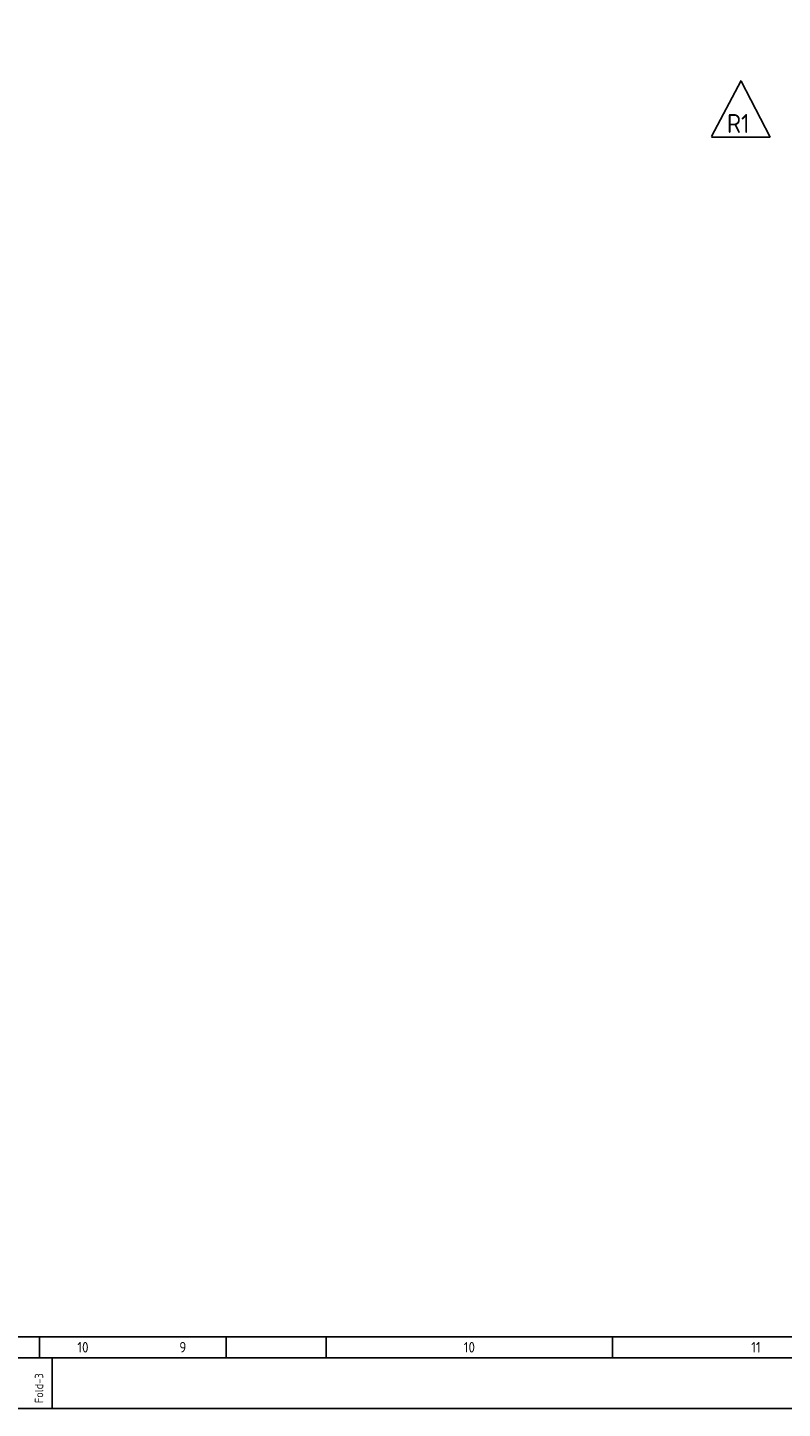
# Model space of a CAD drawing. Extents: x -11758 to 4934791, y -233543 to 1826789.
# Tile 3 of 256: x 97713 to 109603, y -320 to 21424. Entities that reach past the tile are written whole.
import ezdxf
from ezdxf.enums import TextEntityAlignment as Align

# ---------------------------------------------------------------- set-up
doc = ezdxf.new("R2010")
doc.units = 0
doc.header["$LTSCALE"] = 800
doc.header["$MEASUREMENT"] = 0
doc.linetypes.add('CONTINOUS', pattern=[0])
doc.layers.get('0').update_dxf_attribs({"linetype": 'CONTINUOUS'})
doc.layers.add('2', color=1, linetype='CONTINUOUS')
doc.styles.add('ROMANS', font='ISO9.shx', dxfattribs={"width": 0.8})
doc.styles.get("Standard").update_dxf_attribs({"font": 'ISO9'})

# ---------------------------------------------------------------- blocks, each defined once
blk = doc.blocks.new('A$C731D3036')
for p, q in [((-2590.23, 37.8), (-251.24, 37.8)), ((-1407.4, 37.79), (-1407.4, 26.67)), ((-1308.88, 37.79), (-1308.88, 26.67)), ((-1256.21, 37.79), (-1256.21, 26.67)), ((-1105.02, 37.79), (-1105.02, 26.67)), ((-1400.73, 0), (-1400.73, 26.68))]:
    blk.add_line(p, q)
for points in [[(0, 1869.86), (-2643.59, 1869.86), (-2643.59, 0), (0, 0)], [(-26.68, 1843.18), (-2616.91, 1843.18), (-2616.91, 26.68), (-26.68, 26.68)]]:
    blk.add_lwpolyline(points, close=True)
for s, height, p in [('10', 5.558, (-1384.48, 32.23)), ('9', 5.56, (-1331.8, 32.23)), ('10', 5.558, (-1180.61, 32.23)), ('11', 5.558, (-1029.42, 32.23))]:
    blk.add_text(s, height=height).set_placement(p, align=Align.MIDDLE)
blk.add_text('Fold-3', height=4.447, rotation=90).set_placement((-1405.41, 2.74))

msp = doc.modelspace()

# ---------------------------------------------------------------- linework, layer by layer
at = {"layer": '2', "linetype": 'Continuous'}
for p, q in [((108954.5, 20589.8), (108485.4, 19710.7)), ((109408.9, 19699.9), (108954.1, 20578.9)), ((108485.4, 19699.9), (109408.9, 19699.9))]:
    msp.add_line(p, q, dxfattribs=at)

# ---------------------------------------------------------------- block references
at = {"color": 1, "linetype": 'CONTINOUS', "lineweight": 15, "xscale": 29.85916619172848, "yscale": 29.85916619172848, "zscale": 29.85916619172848}
msp.add_blockref('A$C731D3036', (139923.5, -319.9), dxfattribs=at)

# ---------------------------------------------------------------- texts
at = {"layer": '2', "color": 7, "style": 'ROMANS'}
msp.add_text('R1', height=299.03, dxfattribs=at).set_placement((108729.6, 19764.4))

doc.saveas('drawing.dxf')
